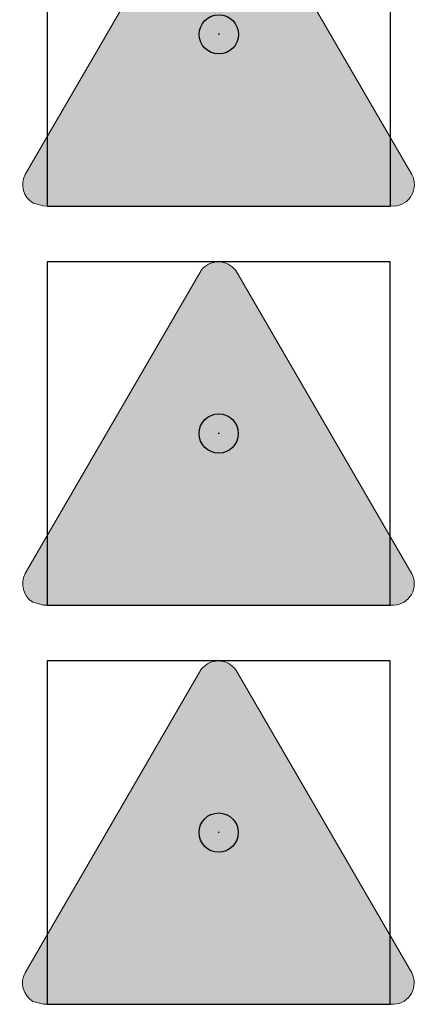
# Model space of a CAD drawing. Header units: millimetres. Extents: x -20879 to 80472, y -12121 to 39016.
# Tile 29 of 63: x 24341 to 25148, y 12790 to 14797. Entities that reach past the tile are written whole.
import ezdxf

# ---------------------------------------------------------------- set-up
doc = ezdxf.new("R2010")
doc.units = ezdxf.units.MM
doc.layers.add('DVD-VB-V_TEXT', color=7, linetype='Continuous')
doc.layers.add('FL6411--_GV', color=7, linetype='Continuous')
doc.layers.add('RVB-VB-V_Aanwijslijn', color=7, linetype='Continuous', true_color=0xff0001)
doc.styles.add('DVD_ALG 1.8mm_RE', font='arial.ttf', dxfattribs={"height": 1.8})

# ---------------------------------------------------------------- blocks, each defined once
blk = doc.blocks.new('RVB_GV_020_Icon')
at = {"layer": 'FL6411--_GV', "linetype": 'Continuous', "lineweight": 0, "true_color": 0xfecb00}
h = blk.add_hatch(color=40, dxfattribs=at)
edge = h.paths.add_edge_path(flags=0)
edge.add_arc((0.001276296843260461, -1.063105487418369), 0.3310067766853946, 0, 360)
h.paths.add_polyline_path([(-3.052301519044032, -2.769845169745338), (3.038578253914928, -2.769845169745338), (-0.006619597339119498, 2.474920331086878)], flags=0)
edge = h.paths.add_edge_path(flags=16)
edge.add_line((-3.572557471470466, -3.287855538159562), (-3.682808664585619, -3.25777552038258))
edge.add_arc((-3.566663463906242, -3.069018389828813), 0.2216279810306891, 150.8612121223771, 238.3953673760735, ccw=False)
edge.add_line((-3.760242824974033, -2.961101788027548), (-0.1912896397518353, 3.184035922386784))
edge.add_arc((-0.006348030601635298, 3.065661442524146), 0.2195812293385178, 32.88265113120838, 147.3781525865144, ccw=False)
edge.add_line((0.1780528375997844, 3.184876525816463), (3.755972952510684, -2.96872730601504))
edge.add_arc((3.556794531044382, -3.065530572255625), 0.2214563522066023, -88.20927705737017, 25.920346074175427, ccw=False)
edge.add_line((3.563714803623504, -3.2868787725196), (-3.572557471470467, -3.287855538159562))
edge = h.paths.add_edge_path()
edge.add_line((-3.574750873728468, -3.498905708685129), (-3.790472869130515, -3.441707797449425))
edge.add_arc((-3.558265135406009, -3.064553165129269), 0.4429063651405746, 152.1555824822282, 238.38009496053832, ccw=False)
edge.add_line((-3.949891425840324, -2.857683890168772), (-0.3609840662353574, 3.320625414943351))
edge.add_arc((-0.006705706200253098, 3.060441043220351), 0.4395555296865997, 36.24247009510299, 143.7061934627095, ccw=False)
edge.add_line((0.3478056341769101, 3.320307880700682), (3.939592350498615, -2.859212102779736))
edge.add_arc((3.551831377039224, -3.063439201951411), 0.4382548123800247, -87.00222399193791, 27.77501223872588, ccw=False)
edge.add_line((3.574750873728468, -3.501094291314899), (-3.574750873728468, -3.498905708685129))
edge = h.paths.add_edge_path(flags=0)
edge.add_line((-0.4959444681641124, -1.054204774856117), (-1.472754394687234, -1.054204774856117))
edge.add_arc((0.06624256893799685, -1.063979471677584), 1.53902800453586, 121.51636827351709, 179.6360997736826, ccw=False)
edge.add_line((-0.7382722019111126, 0.2480278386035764), (-0.2496920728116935, -0.6156587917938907))
edge.add_arc((0.02865320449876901, -1.060366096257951), 0.5246338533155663, 122.042724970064, 179.3271005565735)
edge = h.paths.add_edge_path(flags=0)
edge.add_line((0.2456059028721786, -0.6155977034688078), (0.7304033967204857, 0.2480193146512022))
edge.add_arc((-0.06897385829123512, -1.060842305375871), 1.533663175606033, 0.2482892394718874, 58.58581925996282, ccw=False)
edge.add_line((1.464674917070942, -1.054196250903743), (0.4914393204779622, -1.054193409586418))
edge.add_arc((-0.02885888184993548, -1.057628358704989), 0.5203095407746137, 0.378254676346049, 58.16311031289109)
edge = h.paths.add_edge_path(flags=0)
edge.add_line((0.2456130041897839, -1.489888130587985), (0.7303915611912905, -2.353520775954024))
edge.add_arc((-0.003942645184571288, -1.115392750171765), 1.439516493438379, 239.32747160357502, 300.6721958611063, ccw=False)
edge.add_line((-0.738284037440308, -2.353516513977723), (-0.2497204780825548, -1.489892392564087))
edge.add_arc((-0.002057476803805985, -1.055238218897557), 0.500261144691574, 240.3258028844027, 299.6751830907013)
at = {"layer": 'FL6411--_GV', "linetype": 'Continuous', "lineweight": 0, "true_color": 0x2e3032}
h = blk.add_hatch(color=250, dxfattribs=at)
h.paths.add_polyline_path([(0.1780528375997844, 3.184876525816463, 0.5457583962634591), (-0.1912896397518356, 3.184035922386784), (-3.760242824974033, -2.961101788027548, 0.4016637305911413), (-3.682808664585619, -3.257775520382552), (-3.572557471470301, -3.28785553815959), (3.563714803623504, -3.2868787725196, 0.5436882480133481), (3.755972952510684, -2.96872730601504)])
h.paths.add_polyline_path([(3.038578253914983, -2.769845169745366), (-3.052301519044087, -2.769845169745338), (-0.00661959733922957, 2.47492033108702)], flags=16)
h.paths.add_polyline_path([(0.7304033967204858, 0.2480193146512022, -0.2601894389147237), (1.464674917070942, -1.054196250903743), (0.4914393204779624, -1.054193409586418, 0.2576162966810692), (0.2456059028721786, -0.6155977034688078)], flags=0)
h.paths.add_polyline_path([(-0.7382722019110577, 0.2480278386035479), (-0.2496920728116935, -0.6156587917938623, 0.2552889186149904), (-0.4959444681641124, -1.054204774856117), (-1.472754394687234, -1.054204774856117, -0.2591750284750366)], flags=0)
h.paths.add_polyline_path([(0.3322830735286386, -1.063105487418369, -1), (-0.3297304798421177, -1.063105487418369, -1)], flags=0)
h.paths.add_polyline_path([(0.2456130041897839, -1.489888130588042), (0.7303915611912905, -2.353520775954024, -0.2742478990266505), (-0.738284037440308, -2.353516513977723), (-0.2497204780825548, -1.489892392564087, 0.2649088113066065)], flags=0)
at = {"layer": 'Defpoints'}
blk.add_lwpolyline([(-3.5, -3.5), (3.5, -3.5), (3.5, 3.5), (-3.5, 3.5)], close=True, dxfattribs=at)
at = {"layer": 'FL6411--_GV', "color": 40, "linetype": 'Continuous', "lineweight": 0, "true_color": 0xfecb00}
blk.add_lwpolyline([(-3.574750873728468, -3.498905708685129), (-3.790472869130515, -3.441707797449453, -0.3950425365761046), (-3.949891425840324, -2.857683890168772), (-0.3609840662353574, 3.320625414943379, -0.5065815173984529), (0.3478056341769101, 3.320307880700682), (3.939592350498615, -2.859212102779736, -0.5473549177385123), (3.574750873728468, -3.501094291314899)], format="xyb", close=True, dxfattribs=at)
blk = doc.blocks.new('RVB_GV_020')
at = {"layer": 'RVB-VB-V_Aanwijslijn'}
h = blk.add_hatch(color=256, dxfattribs=at)
h.dxf.hatch_style = 1
edge = h.paths.add_edge_path()
edge.add_arc((0, 0), 0.4, 0, 360)
at = {"layer": 'Defpoints'}
for points in [[(-0.01081208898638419, 0.007751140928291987), (0.01081208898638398, 0.007751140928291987)], [(-1.110223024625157e-16, 0.01657545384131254), (-1.040834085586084e-16, 0.007751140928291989)]]:
    blk.add_lwpolyline(points, dxfattribs=at)
at = {"layer": 'RVB-VB-V_Aanwijslijn'}
blk.add_line((0, 0.01033485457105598), (0, 0), dxfattribs=at)
blk.add_circle((0, 0), 0.4, dxfattribs=at)
blk.add_blockref('RVB_GV_020_Icon', (5.833335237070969e-08, 0))
at = {"layer": 'DVD-VB-V_TEXT', "lineweight": 5, "style": 'DVD_ALG 1.8mm_RE', "flags": 1}
blk.add_attdef('$RUIMTECODE', (8.120812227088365, 5.039125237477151), '', height=1.4, dxfattribs=at)
blk = doc.blocks.new('RVB_GV_021_Icon')
at = {"layer": 'FL6411--_GV', "linetype": 'Continuous', "lineweight": 0, "true_color": 0xfecb00}
h = blk.add_hatch(color=40, dxfattribs=at)
h.paths.add_polyline_path([(-3.052301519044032, -2.769845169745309), (3.038578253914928, -2.769845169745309), (-0.006619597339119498, 2.474920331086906)], flags=0)
edge = h.paths.add_edge_path(flags=16)
edge.add_line((-3.572557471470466, -3.287855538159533), (-3.682808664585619, -3.257775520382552))
edge.add_arc((-3.566663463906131, -3.069018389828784), 0.2216279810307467, 150.8612121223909, 238.3953673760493, ccw=False)
edge.add_line((-3.760242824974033, -2.96110178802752), (-0.1912896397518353, 3.184035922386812))
edge.add_arc((-0.006348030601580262, 3.065661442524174), 0.2195812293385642, 32.88265113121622, 147.3781525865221, ccw=False)
edge.add_line((0.1780528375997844, 3.184876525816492), (3.755972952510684, -2.968727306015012))
edge.add_arc((3.556794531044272, -3.065530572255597), 0.2214563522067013, -88.20927705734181, 25.92034607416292, ccw=False)
edge.add_line((3.563714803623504, -3.286878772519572), (-3.572557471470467, -3.287855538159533))
edge = h.paths.add_edge_path()
edge.add_line((-3.574750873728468, -3.498905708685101), (-3.790472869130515, -3.441707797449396))
edge.add_arc((-3.558265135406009, -3.06455316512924), 0.4429063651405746, 152.1555824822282, 238.38009496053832, ccw=False)
edge.add_line((-3.949891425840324, -2.857683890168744), (-0.3609840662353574, 3.320625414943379))
edge.add_arc((-0.006705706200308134, 3.060441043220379), 0.4395555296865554, 36.242470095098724, 143.7061934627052, ccw=False)
edge.add_line((0.3478056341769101, 3.32030788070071), (3.939592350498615, -2.859212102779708))
edge.add_arc((3.551831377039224, -3.063439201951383), 0.4382548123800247, -87.00222399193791, 27.77501223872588, ccw=False)
edge.add_line((3.574750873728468, -3.501094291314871), (-3.574750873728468, -3.498905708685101))
edge = h.paths.add_edge_path(flags=0)
edge.add_line((-0.1589962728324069, -1.121973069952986), (-0.2790700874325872, -1.192640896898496))
edge.add_arc((-0.8689342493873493, -1.545802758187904), 0.6875049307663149, 30.90968553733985, 198.8519720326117)
edge.add_arc((-1.565536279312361, -1.791632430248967), 0.05171707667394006, -142.89480863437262, 27.250317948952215, ccw=False)
edge.add_arc((-0.6370933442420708, -1.45799827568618), 1.036050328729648, 109.43889136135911, 200.6182206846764, ccw=False)
edge.add_arc((0.03574893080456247, -0.2762577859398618), 1.038034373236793, 102.30847211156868, 191.3759606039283, ccw=False)
edge.add_arc((-0.156768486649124, 0.6873933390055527), 0.05813800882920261, -71.30407381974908, 119.65511570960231, ccw=False)
edge.add_arc((0.005644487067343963, -0.0507588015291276), 0.6980492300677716, 101.8862784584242, 267.69787694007)
edge.add_line((-0.0223953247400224, -0.7482446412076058), (-0.02239295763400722, -0.8857189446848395))
edge.add_arc((0.008661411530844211, -1.06129415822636), 0.1783003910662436, 100.0302923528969, 199.8962766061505)
edge = h.paths.add_edge_path(flags=0)
edge.add_line((0.01692230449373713, -0.8857274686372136), (0.01691757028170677, -0.7482432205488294))
edge.add_arc((-0.008671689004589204, -0.05124184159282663), 0.6974709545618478, 272.1025759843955, 438.7105966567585)
edge.add_arc((0.145603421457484, 0.6867451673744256), 0.05684863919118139, 74.40400586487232, 251.82222778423, ccw=False)
edge.add_arc((-0.04981451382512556, -0.2803738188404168), 1.04337089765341, -11.032215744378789, 78.34937505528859, ccw=False)
edge.add_arc((0.6200123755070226, -1.462134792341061), 1.044041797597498, -19.932564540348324, 70.16466750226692, ccw=False)
edge.add_arc((1.555081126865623, -1.80351917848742), 0.04865387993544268, 135.8806800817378, 342.6067915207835, ccw=False)
edge.add_arc((0.8602592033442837, -1.55803389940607), 0.6929938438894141, 342.2199990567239, 508.4612565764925)
edge.add_line((0.2696297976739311, -1.195546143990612), (0.1495394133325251, -1.124841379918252))
edge.add_arc((-0.01609273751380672, -1.06037117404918), 0.1777369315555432, 338.7321580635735, 439.2950043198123)
edge = h.paths.add_edge_path(flags=0)
edge.add_line((0.1323139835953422, -1.15779071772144), (0.251422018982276, -1.227491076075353))
edge.add_arc((0.8577836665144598, -1.571910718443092), 0.6973516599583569, 150.402980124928, 321.8139046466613)
edge.add_arc((1.39913472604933, -2.059516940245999), 0.05689558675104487, -42.23250009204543, 83.16396919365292, ccw=False)
edge.add_arc((0.6673383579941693, -1.492951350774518), 0.982216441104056, 226.9063685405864, 321.9929964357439, ccw=False)
edge.add_arc((-0.6748267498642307, -1.488520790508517), 0.9855103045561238, 217.9823314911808, 312.92100849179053, ccw=False)
edge.add_arc((-1.410160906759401, -2.059438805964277), 0.0546251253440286, 35.93436877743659, 220.6477871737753, ccw=False)
edge.add_arc((-0.8485651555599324, -1.577264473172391), 0.6857648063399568, 221.0237992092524, 391.0481388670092)
edge.add_line((-0.2610469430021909, -1.223575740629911), (-0.1419696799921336, -1.154875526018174))
edge.add_arc((-0.003931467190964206, -1.071994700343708), 0.1610086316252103, 210.9814237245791, 327.8006992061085)
edge = h.paths.add_edge_path(flags=0)
edge.add_arc((-0.8728535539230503, -1.468410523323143), 0.5806597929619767, 66.70150090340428, 88.9795065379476, ccw=False)
edge.add_arc((0.02038603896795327, -1.054770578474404), 0.6742807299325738, 169.7770221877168, 248.5947090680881)
edge.add_arc((-0.8499615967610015, -1.614784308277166), 0.6279266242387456, 332.8434349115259, 353.80542686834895, ccw=False)
edge.add_arc((0.03978537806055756, -1.047044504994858), 0.9162345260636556, 169.9936996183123, 248.8195565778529, ccw=False)
edge = h.paths.add_edge_path(flags=0)
edge.add_arc((-0.1140423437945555, 0.03737399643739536), 0.7970978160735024, 312.24965844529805, 328.6440261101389, ccw=False)
edge.add_arc((-0.002013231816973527, -1.033098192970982), 0.6407218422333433, 48.5770439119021, 131.4150827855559)
edge.add_arc((0.005002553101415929, -0.05045213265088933), 0.6616565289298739, 209.5168701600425, 229.3691726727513, ccw=False)
edge.add_arc((-0.002616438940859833, -1.024341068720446), 0.8617350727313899, 48.654856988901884, 131.2482458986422, ccw=False)
edge = h.paths.add_edge_path(flags=0)
edge.add_arc((0.836115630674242, -1.57952736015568), 0.6246269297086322, 189.4949670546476, 210.6847771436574, ccw=False)
edge.add_arc((-0.03219309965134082, -1.05347342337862), 0.6777776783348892, 291.8486540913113, 369.5601727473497)
edge.add_arc((0.8851518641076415, -1.52064776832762), 0.6309452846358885, 92.61078277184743, 113.241962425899, ccw=False)
edge.add_arc((-0.03553610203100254, -1.055036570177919), 0.9070226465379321, -68.3792168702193, 10.460647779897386, ccw=False)
edge.add_arc((0.2988075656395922, -1.898249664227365), 0.0001406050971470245, 177.5801789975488, 346.0728682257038)
at = {"layer": 'FL6411--_GV', "linetype": 'Continuous', "lineweight": 0, "true_color": 0x2e3032}
h = blk.add_hatch(color=250, dxfattribs=at)
h.paths.add_polyline_path([(0.1780528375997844, 3.184876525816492, 0.5457583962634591), (-0.1912896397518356, 3.184035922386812), (-3.760242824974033, -2.96110178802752, 0.4016637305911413), (-3.682808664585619, -3.257775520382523), (-3.572557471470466, -3.287855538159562), (3.563714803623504, -3.286878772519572, 0.5436882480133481), (3.755972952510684, -2.968727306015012)])
h.paths.add_polyline_path([(3.038578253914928, -2.769845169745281), (-3.052301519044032, -2.769845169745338), (-0.006619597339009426, 2.47492033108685)], flags=16)
h.paths.add_polyline_path([(0.9742746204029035, -0.4800342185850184, -0.4147106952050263), (1.601510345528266, -1.818063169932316, -1.26538065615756), (1.520152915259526, -1.769648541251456, 0.8866036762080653), (0.2696297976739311, -1.195546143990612), (0.149539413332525, -1.124841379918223, 0.469300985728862), (0.01692230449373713, -0.8857274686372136), (0.01691757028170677, -0.7482432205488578, 0.8894659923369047), (0.1278685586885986, 0.632733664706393, -0.9777197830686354), (0.1608873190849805, 0.7415007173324, -0.4110558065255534)], flags=0)
h.paths.add_polyline_path([(-0.1381326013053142, 0.6323230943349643, 0.8832608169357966), (-0.0223953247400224, -0.7482446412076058), (-0.02239295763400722, -0.8857189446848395, 0.465595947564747), (-0.1589962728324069, -1.121973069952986), (-0.2790700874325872, -1.192640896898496, 0.8999481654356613), (-1.519559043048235, -1.767952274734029, -0.9174967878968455), (-1.606782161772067, -1.82283232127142, -0.4202551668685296), (-0.9818922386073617, -0.481005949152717, -0.4094546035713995), (-0.1855338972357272, 0.7379163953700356, -1.100520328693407)], flags=0)
h.paths.add_polyline_path([(0.5666400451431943, -0.3773987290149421, -0.07165618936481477), (0.4218962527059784, -0.5526554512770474, 0.3780581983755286), (-0.425856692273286, -0.5525972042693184, -0.08683931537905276), (-0.5707780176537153, -0.3764369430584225, -0.376838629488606)], flags=0)
h.paths.add_polyline_path([(0.8564116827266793, -0.8903573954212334, -0.358168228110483), (0.2989058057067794, -1.898149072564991, -7.699319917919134), (0.2988432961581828, -1.89811367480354, -0.09264263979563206), (0.2200460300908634, -1.682566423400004, 0.3527026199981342), (0.6361714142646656, -0.9409058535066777, -0.09026446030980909)], flags=0)
h.paths.add_polyline_path([(0.1323139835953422, -1.15779071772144), (0.251422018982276, -1.227491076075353, 0.9277211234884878), (1.405906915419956, -2.003025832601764, -0.6091843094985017), (1.441261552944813, -2.09775877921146, -0.4404617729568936), (-0.003704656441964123, -2.210203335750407, -0.4396911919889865), (-1.451606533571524, -2.095022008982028, -1.042002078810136), (-1.365931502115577, -2.027381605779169, 0.9165265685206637), (-0.2610469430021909, -1.22357574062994), (-0.1419696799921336, -1.154875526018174, 0.5589914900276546)], flags=0)
h.paths.add_polyline_path([(-0.6431901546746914, -0.935099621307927, 0.3581389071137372), (-0.2257013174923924, -1.682540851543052, -0.09171985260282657), (-0.2912559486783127, -1.901384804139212, -0.3581791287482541), (-0.86251198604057, -0.8878428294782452, -0.09751346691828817)], flags=0)
at = {"layer": 'Defpoints'}
blk.add_lwpolyline([(-3.5, -3.5), (3.5, -3.5), (3.5, 3.5), (-3.5, 3.5)], close=True, dxfattribs=at)
at = {"layer": 'FL6411--_GV', "color": 40, "linetype": 'Continuous', "lineweight": 0, "true_color": 0xfecb00}
blk.add_lwpolyline([(-3.574750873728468, -3.498905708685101), (-3.790472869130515, -3.441707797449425, -0.3950425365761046), (-3.949891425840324, -2.857683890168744), (-0.3609840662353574, 3.320625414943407, -0.5065815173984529), (0.3478056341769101, 3.32030788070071), (3.939592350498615, -2.859212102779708, -0.5473549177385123), (3.574750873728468, -3.501094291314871)], format="xyb", close=True, dxfattribs=at)
blk = doc.blocks.new('RVB_GV_021')
at = {"layer": 'RVB-VB-V_Aanwijslijn'}
h = blk.add_hatch(color=256, dxfattribs=at)
h.dxf.hatch_style = 1
edge = h.paths.add_edge_path()
edge.add_arc((0, 0), 0.4, 0, 360)
at = {"layer": 'Defpoints'}
for points in [[(-0.01081208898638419, 0.007751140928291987), (0.01081208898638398, 0.007751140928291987)], [(-1.110223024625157e-16, 0.01657545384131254), (-1.040834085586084e-16, 0.007751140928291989)]]:
    blk.add_lwpolyline(points, dxfattribs=at)
at = {"layer": 'RVB-VB-V_Aanwijslijn'}
blk.add_line((0, 0.01033485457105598), (0, 0), dxfattribs=at)
blk.add_circle((0, 0), 0.4, dxfattribs=at)
blk.add_blockref('RVB_GV_021_Icon', (5.833335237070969e-08, 0))
at = {"layer": 'DVD-VB-V_TEXT', "lineweight": 5, "style": 'DVD_ALG 1.8mm_RE', "flags": 1}
blk.add_attdef('$RUIMTECODE', (8.120812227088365, 5.039125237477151), '', height=1.4, dxfattribs=at)
blk = doc.blocks.new('RVB_GV_022_Icon')
at = {"layer": 'FL6411--_GV', "linetype": 'Continuous', "lineweight": 0, "true_color": 0xfecb00}
h = blk.add_hatch(color=40, dxfattribs=at)
h.paths.add_polyline_path([(-3.052301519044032, -2.769845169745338), (3.038578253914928, -2.769845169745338), (-0.006619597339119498, 2.474920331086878)], flags=0)
edge = h.paths.add_edge_path(flags=16)
edge.add_line((-3.572557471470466, -3.287855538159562), (-3.682808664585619, -3.25777552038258))
edge.add_arc((-3.566663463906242, -3.069018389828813), 0.2216279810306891, 150.8612121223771, 238.3953673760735, ccw=False)
edge.add_line((-3.760242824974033, -2.961101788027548), (-0.1912896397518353, 3.184035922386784))
edge.add_arc((-0.006348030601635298, 3.065661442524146), 0.2195812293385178, 32.88265113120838, 147.3781525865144, ccw=False)
edge.add_line((0.1780528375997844, 3.184876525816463), (3.755972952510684, -2.96872730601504))
edge.add_arc((3.556794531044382, -3.065530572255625), 0.2214563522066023, -88.20927705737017, 25.920346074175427, ccw=False)
edge.add_line((3.563714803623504, -3.2868787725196), (-3.572557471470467, -3.287855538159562))
edge = h.paths.add_edge_path()
edge.add_line((-3.574750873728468, -3.498905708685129), (-3.790472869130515, -3.441707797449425))
edge.add_arc((-3.558265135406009, -3.064553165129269), 0.4429063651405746, 152.1555824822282, 238.38009496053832, ccw=False)
edge.add_line((-3.949891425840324, -2.857683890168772), (-0.3609840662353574, 3.320625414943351))
edge.add_arc((-0.006705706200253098, 3.060441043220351), 0.4395555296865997, 36.24247009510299, 143.7061934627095, ccw=False)
edge.add_line((0.3478056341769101, 3.320307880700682), (3.939592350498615, -2.859212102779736))
edge.add_arc((3.551831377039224, -3.063439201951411), 0.4382548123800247, -87.00222399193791, 27.77501223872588, ccw=False)
edge.add_line((3.574750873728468, -3.501094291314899), (-3.574750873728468, -3.498905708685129))
edge = h.paths.add_edge_path(flags=0)
edge.add_line((-0.07866495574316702, -2.598471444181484), (0.06028179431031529, -2.598471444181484))
edge.add_line((0.0602817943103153, -2.598471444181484), (0.04042887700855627, -1.569263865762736))
edge.add_arc((1.870222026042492, -14.32542235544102), 12.88672659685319, 97.91742289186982, 98.16304609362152, ccw=False)
edge.add_line((0.09513032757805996, -1.561536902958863), (0.2232191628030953, -2.102752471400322))
edge.add_line((0.2232191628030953, -2.102752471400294), (0.3407767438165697, -2.067902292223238))
edge.add_line((0.3407767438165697, -2.067902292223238), (0.1861431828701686, -1.537326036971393))
edge.add_arc((-0.5178128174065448, 0.2336521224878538), 1.905759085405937, 291.6776024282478, 293.3500621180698)
edge.add_line((0.2375306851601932, -1.516026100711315), (0.7287075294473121, -2.422292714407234))
edge.add_line((0.7287075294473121, -2.422292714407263), (0.8490701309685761, -2.352538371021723))
edge.add_line((0.8490701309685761, -2.352538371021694), (0.3162606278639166, -1.470506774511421))
edge.add_arc((-12.66004653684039, 15.29885260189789), 21.20367801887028, 307.7330822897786, 307.8824183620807)
edge.add_line((0.3599242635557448, -1.436628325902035), (0.7425693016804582, -1.842303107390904))
edge.add_line((0.7425693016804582, -1.842303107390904), (0.8268098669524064, -1.753232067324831))
edge.add_line((0.8268098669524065, -1.753232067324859), (0.4263618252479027, -1.369817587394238))
edge.add_arc((-5.359292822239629, 3.137024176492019), 7.333854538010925, 322.0825383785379, 322.5127210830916)
edge.add_line((0.4600362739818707, -1.326251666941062), (1.339948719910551, -1.86650687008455))
edge.add_line((1.339948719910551, -1.86650687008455), (1.409288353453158, -1.745478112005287))
edge.add_line((1.409288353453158, -1.745478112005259), (0.5057356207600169, -1.246859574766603))
edge.add_arc((-1.297665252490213, -0.4638647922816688), 1.96604566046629, 336.5306337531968, 338.1204644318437)
edge.add_line((0.5267649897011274, -1.19652421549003), (1.061875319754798, -1.357230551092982))
edge.add_line((1.061875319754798, -1.357230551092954), (1.090065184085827, -1.237172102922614))
edge.add_line((1.090065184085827, -1.237172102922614), (0.5519036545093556, -1.10549266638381))
edge.add_arc((-1.79204201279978, -0.7426952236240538), 2.371856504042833, 351.2015401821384, 352.0050714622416)
edge.add_line((0.5567609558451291, -1.072585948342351), (2.053105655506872, -1.072585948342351))
edge.add_line((2.053105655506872, -1.072585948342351), (1.980591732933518, -0.9476844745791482))
edge.add_line((1.980591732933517, -0.9476844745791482), (0.5580344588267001, -0.9476844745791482))
edge.add_arc((0.2716781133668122, -0.9638291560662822), 0.2868111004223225, 3.226901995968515, 11.819812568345)
edge.add_line((0.5524078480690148, -0.9050803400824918), (1.095961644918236, -0.7772764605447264))
edge.add_line((1.095961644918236, -0.7772764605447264), (1.060611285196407, -0.6591259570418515))
edge.add_line((1.060611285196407, -0.6591259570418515), (0.527917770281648, -0.8150489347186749))
edge.add_arc((-6.903850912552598, -3.826732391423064), 8.018816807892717, 22.05998172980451, 22.45631531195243)
edge.add_line((0.5069073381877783, -0.7637134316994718), (1.414803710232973, -0.270905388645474))
edge.add_line((1.414803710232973, -0.270905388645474), (1.345461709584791, -0.1508412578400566))
edge.add_line((1.345461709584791, -0.1508412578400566), (0.4616932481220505, -0.6843227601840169))
edge.add_arc((12.39160857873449, 8.445827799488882), 15.02273374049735, 217.218485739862, 217.4273945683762, ccw=False)
edge.add_line((0.4284827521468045, -0.6407639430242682), (0.835125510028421, -0.2573594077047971))
edge.add_line((0.835125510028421, -0.2573594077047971), (0.7458666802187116, -0.1731171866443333))
edge.add_line((0.7458666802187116, -0.1731171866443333), (0.3626488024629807, -0.5739560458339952))
edge.add_arc((1.914287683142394, 1.479716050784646), 2.573937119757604, 231.6932328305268, 232.9273614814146, ccw=False)
edge.add_line((0.3187768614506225, -0.5400605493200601), (0.8587586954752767, 0.3400346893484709))
edge.add_line((0.8587586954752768, 0.3400346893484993), (0.7384055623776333, 0.4097421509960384))
edge.add_line((0.7384055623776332, 0.40974215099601), (0.2401676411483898, -0.4936021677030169))
edge.add_arc((-0.8253906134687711, -2.955064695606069), 2.682202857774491, 66.59238749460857, 67.76584454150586)
edge.add_line((0.1895352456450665, -0.4722965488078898), (0.3497670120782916, 0.06217089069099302))
edge.add_line((0.3497670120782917, 0.06217089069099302), (0.2301855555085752, 0.09023884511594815))
edge.add_line((0.2301855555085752, 0.09023884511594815), (0.09879697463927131, -0.4471281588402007))
edge.add_arc((0.9173839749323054, 5.562777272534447), 6.065397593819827, 261.71814808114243, 262.243684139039, ccw=False)
edge.add_line((0.04370731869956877, -0.4393671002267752), (0.0715918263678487, 0.5908008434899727))
edge.add_line((0.07159182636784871, 0.5908008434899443), (-0.0675348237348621, 0.5908008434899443))
edge.add_line((-0.0675348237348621, 0.5908008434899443), (-0.04768427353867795, -0.4383854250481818))
edge.add_arc((-0.6853808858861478, 4.486844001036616), 4.966340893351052, 276.73911669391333, 277.3773587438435, ccw=False)
edge.add_line((-0.1025869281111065, -0.445183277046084), (-0.2306733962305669, 0.09604081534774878))
edge.add_line((-0.2306733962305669, 0.0960408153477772), (-0.3480297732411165, 0.06021180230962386))
edge.add_line((-0.3480297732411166, 0.06021180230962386), (-0.1938601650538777, -0.468416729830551))
edge.add_arc((-0.5139640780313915, 0.2470656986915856), 0.7838249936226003, 290.02507983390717, 294.1035468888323, ccw=False)
edge.add_line((-0.2455577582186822, -0.4893714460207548), (-0.7359061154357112, 0.4145382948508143))
edge.add_line((-0.7359061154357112, 0.4145382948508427), (-0.8562284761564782, 0.3458437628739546))
edge.add_line((-0.8562284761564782, 0.3458437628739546), (-0.324985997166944, -0.535237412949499))
edge.add_arc((0.9116446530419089, -2.262828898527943), 2.124577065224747, 125.5955404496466, 127.0930776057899)
edge.add_line((-0.3697124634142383, -0.5681455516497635), (-0.749827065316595, -0.1653745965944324))
edge.add_line((-0.7498270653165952, -0.1653745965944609), (-0.8340628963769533, -0.2544541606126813))
edge.add_line((-0.8340628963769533, -0.2544541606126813), (-0.4368009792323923, -0.6339888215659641))
edge.add_arc((1.343985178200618, -2.055813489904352), 2.278768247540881, 141.395249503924, 142.8140684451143)
edge.add_line((-0.471460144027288, -0.6785179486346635), (-1.347204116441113, -0.141163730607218))
edge.add_line((-1.347204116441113, -0.141163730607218), (-1.416726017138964, -0.2612363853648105))
edge.add_line((-1.416726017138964, -0.2612363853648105), (-0.5174648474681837, -0.757918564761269))
edge.add_arc((5.83303414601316, -3.493814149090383), 6.914764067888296, 156.6928567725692, 157.1549898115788)
edge.add_line((-0.5393250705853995, -0.8092284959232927), (-1.069232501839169, -0.650448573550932))
edge.add_line((-1.069232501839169, -0.6504485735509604), (-1.097408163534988, -0.769532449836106))
edge.add_line((-1.097408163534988, -0.7695324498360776), (-0.564227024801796, -0.9002387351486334))
edge.add_arc((18.72681658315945, -3.490153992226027), 19.46412146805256, 172.3534887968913, 172.5202516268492)
edge.add_line((-0.5716834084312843, -0.9563973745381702), (-1.598365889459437, -0.9283180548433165))
edge.add_line((-1.598365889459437, -0.9283180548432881), (-1.598365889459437, -1.067751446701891))
edge.add_line((-1.598365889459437, -1.067751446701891), (-0.5721591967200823, -1.047411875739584))
edge.add_arc((20.76084114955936, 1.568111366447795), 21.49273983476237, 186.9898399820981, 187.140671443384)
edge.add_line((-0.5651999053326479, -1.103561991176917), (-1.103209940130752, -1.230401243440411))
edge.add_line((-1.103209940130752, -1.230401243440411), (-1.067973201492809, -1.347553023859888))
edge.add_line((-1.067973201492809, -1.347553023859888), (-0.5407926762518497, -1.194577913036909))
edge.add_arc((5.107526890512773, 1.108323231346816), 6.099743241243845, 202.1814289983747, 202.7127936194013)
edge.add_line((-0.519192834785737, -1.246860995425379), (-1.422239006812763, -1.73580342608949))
edge.add_line((-1.422239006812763, -1.735803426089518), (-1.352915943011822, -1.856817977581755))
edge.add_line((-1.352915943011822, -1.856817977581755), (-0.4737870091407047, -1.325277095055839))
edge.add_arc((-14.79875942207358, -12.35197456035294), 18.07741385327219, 37.4094606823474, 37.587403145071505, ccw=False)
edge.add_line((-0.4396107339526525, -1.369819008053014), (-0.8425773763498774, -1.749355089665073))
edge.add_line((-0.8425773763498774, -1.749355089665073), (-0.753110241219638, -1.833584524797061))
edge.add_line((-0.753110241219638, -1.833584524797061), (-0.3729080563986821, -1.436631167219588))
edge.add_arc((13.8493966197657, 17.29112252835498), 23.51600962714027, 232.7860930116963, 232.9228417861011)
edge.add_line((-0.328169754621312, -1.470522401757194), (-0.8660093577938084, -2.346732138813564))
edge.add_line((-0.8660093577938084, -2.346732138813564), (-0.7457627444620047, -2.416449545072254))
edge.add_line((-0.7457627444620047, -2.416449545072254), (-0.2492646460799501, -1.516987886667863))
edge.add_arc((3.686581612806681, 7.941437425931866), 10.24464226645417, 247.4067959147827, 247.7197508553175)
edge.add_line((-0.1975433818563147, -1.538344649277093), (-0.3570602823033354, -2.068845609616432))
edge.add_line((-0.3570602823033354, -2.068845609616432), (-0.2374551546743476, -2.096949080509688))
edge.add_line((-0.2374551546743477, -2.096949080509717), (-0.106736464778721, -1.56248874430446))
edge.add_arc((0.8693794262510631, 6.221785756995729), 7.845236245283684, 262.8526518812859, 263.2629737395)
edge.add_line((-0.05096508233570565, -1.569279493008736), (-0.07866495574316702, -2.598471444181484))
at = {"layer": 'FL6411--_GV', "linetype": 'Continuous', "lineweight": 0, "true_color": 0x2e3032}
h = blk.add_hatch(color=250, dxfattribs=at)
h.paths.add_polyline_path([(0.1780528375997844, 3.184876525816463, 0.5457583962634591), (-0.1912896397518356, 3.184035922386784), (-3.760242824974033, -2.961101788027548, 0.4016637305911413), (-3.682808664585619, -3.257775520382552), (-3.572557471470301, -3.28785553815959), (3.563714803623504, -3.2868787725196, 0.5436882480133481), (3.755972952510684, -2.96872730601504)])
h.paths.add_polyline_path([(3.038578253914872, -2.769845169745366), (-3.052301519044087, -2.769845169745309), (-0.006619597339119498, 2.474920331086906)], flags=16)
h.paths.add_polyline_path([(0.8587586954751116, 0.3400346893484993), (0.3187768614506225, -0.5400605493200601, 0.00538495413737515), (0.3626488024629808, -0.5739560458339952), (0.7458666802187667, -0.1731171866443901), (0.835125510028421, -0.2573594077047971), (0.4284827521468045, -0.6407639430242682, 0.0009115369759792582), (0.4616932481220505, -0.6843227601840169), (1.345461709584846, -0.1508412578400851), (1.414803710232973, -0.2709053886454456), (0.5069073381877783, -0.7637134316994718, -0.001729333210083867), (0.5279177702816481, -0.8150489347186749), (1.060611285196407, -0.6591259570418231), (1.095961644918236, -0.7772764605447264), (0.5524078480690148, -0.9050803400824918, -0.03751122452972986), (0.5580344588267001, -0.9476844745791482), (1.980591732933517, -0.9476844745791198), (2.053105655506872, -1.072585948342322), (0.5567609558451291, -1.072585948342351, -0.003506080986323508), (0.5519036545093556, -1.10549266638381), (1.090065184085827, -1.237172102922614), (1.061875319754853, -1.357230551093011), (0.5267649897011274, -1.19652421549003, -0.006937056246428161), (0.5057356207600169, -1.246859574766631), (1.409288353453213, -1.745478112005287), (1.339948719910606, -1.86650687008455), (0.4600362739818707, -1.326251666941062, -0.001877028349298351), (0.4263618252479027, -1.369817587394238), (0.8268098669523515, -1.753232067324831), (0.7425693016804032, -1.842303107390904), (0.3599242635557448, -1.436628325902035, -0.0006516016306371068), (0.3162606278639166, -1.470506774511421), (0.8490701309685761, -2.352538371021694), (0.7287075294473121, -2.422292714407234), (0.2375306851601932, -1.516026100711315, -0.007297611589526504), (0.1861431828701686, -1.537326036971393), (0.3407767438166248, -2.067902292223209), (0.2232191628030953, -2.102752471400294), (0.09513032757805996, -1.561536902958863, 0.001071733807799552), (0.04042887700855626, -1.569263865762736), (0.06028179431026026, -2.598471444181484), (-0.07866495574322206, -2.598471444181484), (-0.05096508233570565, -1.569279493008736, -0.001790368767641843), (-0.106736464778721, -1.562488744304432), (-0.2374551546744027, -2.096949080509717), (-0.3570602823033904, -2.068845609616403), (-0.1975433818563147, -1.538344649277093, -0.001365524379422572), (-0.2492646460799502, -1.516987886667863), (-0.7457627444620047, -2.416449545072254), (-0.8660093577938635, -2.346732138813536), (-0.328169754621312, -1.470522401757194, -0.0005966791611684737), (-0.3729080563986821, -1.436631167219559), (-0.7531102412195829, -1.833584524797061), (-0.8425773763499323, -1.749355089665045), (-0.4396107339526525, -1.369819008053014, 0.0007764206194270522), (-0.4737870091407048, -1.325277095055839), (-1.352915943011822, -1.856817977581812), (-1.422239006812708, -1.735803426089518), (-0.519192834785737, -1.246860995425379, -0.002318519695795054), (-0.5407926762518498, -1.194577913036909), (-1.067973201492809, -1.347553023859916), (-1.103209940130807, -1.230401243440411), (-0.5651999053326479, -1.103561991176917, -0.000658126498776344), (-0.5721591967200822, -1.047411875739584), (-1.598365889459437, -1.067751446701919), (-1.598365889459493, -0.9283180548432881), (-0.5716834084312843, -0.9563973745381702, -0.0007276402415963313), (-0.564227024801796, -0.9002387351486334), (-1.097408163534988, -0.7695324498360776), (-1.069232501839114, -0.6504485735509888), (-0.5393250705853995, -0.8092284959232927, -0.002016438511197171), (-0.5174648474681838, -0.757918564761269), (-1.416726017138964, -0.2612363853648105), (-1.347204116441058, -0.1411637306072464), (-0.471460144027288, -0.6785179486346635, -0.006190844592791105), (-0.4368009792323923, -0.6339888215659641), (-0.8340628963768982, -0.2544541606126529), (-0.7498270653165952, -0.1653745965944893), (-0.3697124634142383, -0.5681455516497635, -0.006534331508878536), (-0.324985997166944, -0.5352374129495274), (-0.8562284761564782, 0.3458437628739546), (-0.7359061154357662, 0.4145382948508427), (-0.2455577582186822, -0.4893714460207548, 0.0177975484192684), (-0.1938601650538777, -0.468416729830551), (-0.3480297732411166, 0.06021180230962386), (-0.2306733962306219, 0.0960408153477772), (-0.1025869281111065, -0.445183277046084, 0.002784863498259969), (-0.04768427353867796, -0.4383854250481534), (-0.06753482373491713, 0.5908008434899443), (0.07159182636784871, 0.5908008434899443), (0.04370731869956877, -0.4393671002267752, 0.002293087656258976), (0.09879697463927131, -0.4471281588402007), (0.2301855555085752, 0.09023884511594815), (0.3497670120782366, 0.06217089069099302), (0.1895352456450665, -0.4722965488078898, -0.005120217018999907), (0.2401676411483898, -0.4936021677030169), (0.7384055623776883, 0.40974215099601)], flags=0)
at = {"layer": 'Defpoints'}
blk.add_lwpolyline([(-3.5, -3.5), (3.5, -3.5), (3.5, 3.5), (-3.5, 3.5)], close=True, dxfattribs=at)
at = {"layer": 'FL6411--_GV', "color": 40, "linetype": 'Continuous', "lineweight": 0, "true_color": 0xfecb00}
blk.add_lwpolyline([(-3.574750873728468, -3.498905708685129), (-3.790472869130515, -3.441707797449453, -0.3950425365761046), (-3.949891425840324, -2.857683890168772), (-0.3609840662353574, 3.320625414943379, -0.5065815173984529), (0.3478056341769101, 3.320307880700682), (3.939592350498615, -2.859212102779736, -0.5473549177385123), (3.574750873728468, -3.501094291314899)], format="xyb", close=True, dxfattribs=at)
blk = doc.blocks.new('RVB_GV_022')
at = {"layer": 'RVB-VB-V_Aanwijslijn'}
h = blk.add_hatch(color=256, dxfattribs=at)
h.dxf.hatch_style = 1
edge = h.paths.add_edge_path()
edge.add_arc((0, 0), 0.4, 0, 360)
at = {"layer": 'Defpoints'}
for points in [[(-0.01081208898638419, 0.007751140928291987), (0.01081208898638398, 0.007751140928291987)], [(-1.110223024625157e-16, 0.01657545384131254), (-1.040834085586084e-16, 0.007751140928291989)]]:
    blk.add_lwpolyline(points, dxfattribs=at)
at = {"layer": 'RVB-VB-V_Aanwijslijn'}
blk.add_line((0, 0.01033485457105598), (0, 0), dxfattribs=at)
blk.add_circle((0, 0), 0.4, dxfattribs=at)
blk.add_blockref('RVB_GV_022_Icon', (5.833335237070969e-08, 0))
at = {"layer": 'DVD-VB-V_TEXT', "lineweight": 5, "style": 'DVD_ALG 1.8mm_RE', "flags": 1}
blk.add_attdef('$RUIMTECODE', (8.120812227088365, 5.039125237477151), '', height=1.4, dxfattribs=at)

msp = doc.modelspace()

# ---------------------------------------------------------------- block references
at = {"xscale": 100, "yscale": 100, "zscale": 100}
for name, p in [('RVB_GV_020', (24747.31446564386, 14767.19901208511)), ('RVB_GV_021', (24747.12619382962, 13953.41596031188)), ('RVB_GV_022', (24746.93792201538, 13139.63290853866))]:
    msp.add_blockref(name, p, dxfattribs=at)

doc.saveas('drawing.dxf')
